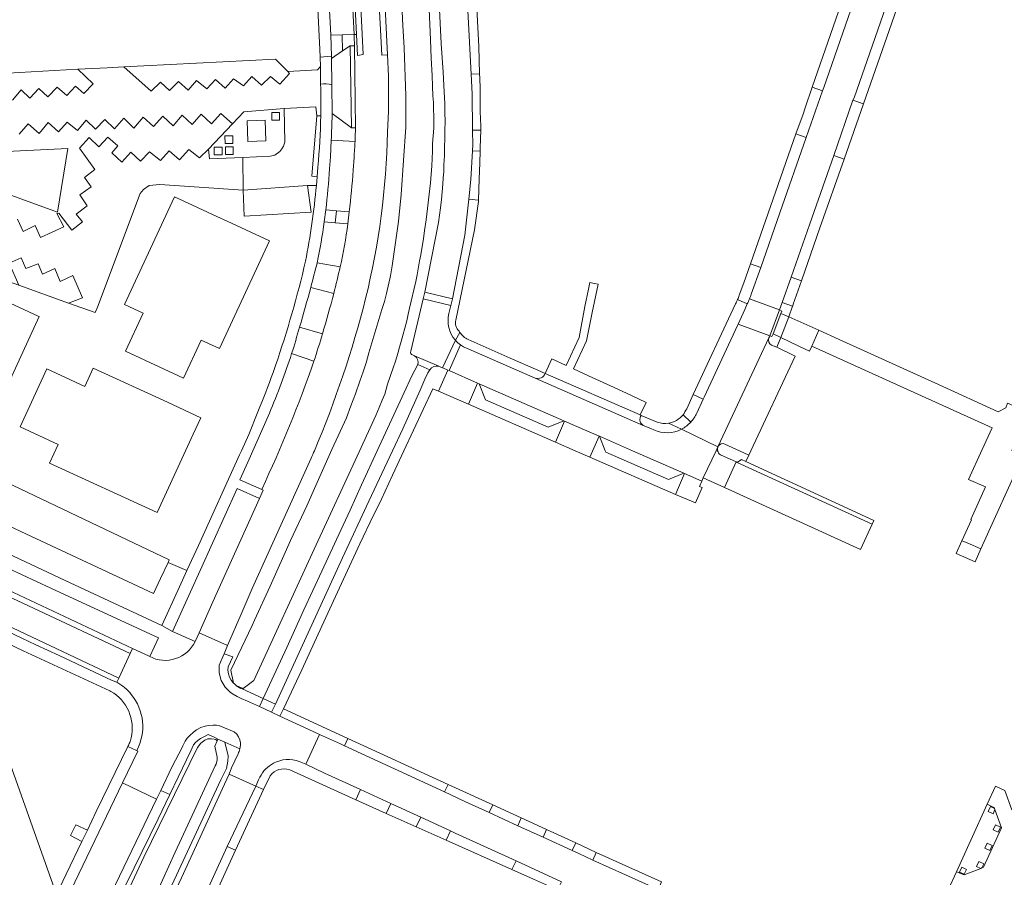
# Model space of a CAD drawing. Header units: metres. Extents: x 151213 to 156373, y 469495 to 475754.
# Tile 153 of 230: x 154002 to 154183, y 473422 to 473579. Entities that reach past the tile are written whole.
import ezdxf

# ---------------------------------------------------------------- set-up
doc = ezdxf.new("R2010")
doc.units = ezdxf.units.M
for name, color, linetype, lineweight in [('B-WE-OG-TERREIN_BEGROEID-GV', 252, 'Continuous', 18), ('B-WE-VH-GESLOTENVERHARDING_ASFALT-GV', 252, 'Continuous', 18), ('B-WE-VH-ONVERHARD-GV', 252, 'Continuous', 18), ('B-WE-VH-OPENVERHARDING-GV', 252, 'Continuous', 18), ('B-WE-VH-OPENVERHARDING_BETONELEMENT-GV', 252, 'Continuous', 18), ('B-WE-VH-OPENVERHARDING_BETONSTRAATSTEEN-GV', 252, 'Continuous', 18), ('B-WE-VH-OPENVERHARDING_STRAATBAKSTEEN-GV', 252, 'Continuous', 18), ('B-WE-VH-OPENVERHARDING_TEGEL-GV', 252, 'Continuous', 18)]:
    doc.layers.add(name, color=color, linetype=linetype, lineweight=lineweight)

msp = doc.modelspace()

# ---------------------------------------------------------------- linework, layer by layer
at = {"layer": 'B-WE-OG-TERREIN_BEGROEID-GV', "flags": 128}
for points in [[(154075.152, 473669.197), (154065.036, 473668.924), (154065.165, 473667.736), (154069.811, 473572.743), (154070.001, 473568.862)], [(154074.116, 473518.292), (154076.407, 473527.916), (154076.711, 473529.153), (154079.24, 473541.94), (154079.43, 473543.27), (154079.6, 473544.67), (154079.76, 473546.19), (154080.01, 473549.01), (154080.09, 473550.18), (154080.19, 473551.29), (154080.21, 473552.55), (154080.3, 473554.26), (154080.4, 473558.91), (154080.46, 473560.53), (154080.4, 473562.17), (154080.4, 473563.8), (154080.24, 473565.96), (154080.05, 473569.58), (154079.7, 473574.88), (154077.556, 473618.534), (154075.594, 473659.679), (154075.516, 473661.014), (154075.152, 473669.197)], [(154055.799, 473498.608), (154044.953, 473474.71), (154042.919, 473469.968), (154040.442, 473464.191), (154039.782, 473462.675), (154041.39, 473462.11), (154040.513, 473460.297), (154040.509, 473459.651), (154040.61, 473459.013), (154040.815, 473458.401), (154041.116, 473457.829), (154041.507, 473457.315), (154041.006, 473459.683), (154044.978, 473467.913), (154045.413, 473468.865), (154048.274, 473475.126), (154052.006, 473483.518), (154055.005, 473489.877), (154056.643, 473493.593), (154059.615, 473500.207), (154062.306, 473506.058), (154063.092, 473508.285), (154063.951, 473510.455), (154064.767, 473512.791), (154065.348, 473514.535), (154065.943, 473516.16), (154066.429, 473517.986), (154068.812, 473525.946), (154069.279, 473527.456), (154069.654, 473528.929), (154070.409, 473532.158), (154070.716, 473534.017), (154071.335, 473538.258), (154071.843, 473542.159), (154072.382, 473547.113), (154072.771, 473553.363), (154073.2, 473559.488), (154073.22, 473565.251), (154072.881, 473574.066), (154072.651, 473578.144), (154071.111, 473610.485)], [(154077.39, 473584.032), (154077.77, 473575.509), (154077.869, 473572.184), (154078.08, 473568.941), (154078.12, 473567.013), (154078.179, 473565.236), (154078.311, 473564.032), (154078.28, 473562.67), (154078.35, 473561.558), (154078.36, 473560.488), (154078.34, 473559.308), (154078.14, 473556.459), (154078.12, 473555.053), (154077.979, 473552.341), (154077.778, 473549.224), (154076.965, 473542.439), (154076.645, 473540.497), (154076.445, 473538.96), (154076.223, 473537.518), (154075.952, 473535.989), (154075.742, 473534.911), (154075.302, 473532.307), (154075.048, 473531.092), (154073.906, 473526.203), (154073.637, 473525.128), (154073.376, 473523.892), (154072.331, 473520.071), (154072.022, 473519.057), (154071.784, 473518.103), (154071.551, 473517.251), (154071.307, 473516.449), (154070.913, 473515.259), (154069.857, 473512.259), (154069.331, 473510.378), (154068.831, 473509.276), (154068.304, 473507.924), (154067.698, 473506.46), (154064.644, 473499.791), (154056.344, 473481.891), (154045.289, 473457.761), (154043.271, 473456.313), (154042.139, 473456.797), (154041.989, 473456.861), (154042.124, 473456.761), (154042.195, 473456.708), (154042.411, 473456.568), (154042.635, 473456.443), (154042.867, 473456.333), (154043.106, 473456.238), (154046.955, 473454.484), (154051.3, 473463.82), (154054.43, 473470.79), (154057.77, 473477.86), (154061.28, 473485.39), (154062.96, 473489.09), (154065.03, 473493.71), (154067.942, 473500), (154072.89, 473510.69), (154074.34, 473513.75), (154075.4, 473515.841)], [(154074.825, 473517.465), (154074.713, 473517.513), (154074.459, 473517.622)], [(154018.952, 473455.782), (154018.776, 473455.863), (154002.867, 473463.222), (154000, 473464.568), (153995.872, 473466.505), (153992.652, 473462.497), (153987.829, 473459.296), (153989.107, 473457.367), (153998.36, 473448.138), (154008.977, 473418.446), (154010.763, 473422.169), (154013.653, 473428.194), (154011.536, 473429.299), (154012.559, 473431.259), (154014.644, 473430.259), (154016.28, 473433.67), (154022.117, 473445.626)], [(154008.131, 473389.114), (154025.023, 473425.277), (154034.921, 473445.485), (154035.531, 473446.244), (154036.266, 473446.827), (154036.79, 473447.06), (154037.46, 473447.07), (154037.945, 473447.004), (154038.27, 473446.96), (154038.51, 473446.69), (154038.516, 473446.684), (154038.664, 473447.01), (154038.064, 473447.282), (154036.87, 473447.823), (154036.046, 473447.444), (154035.466, 473447.135), (154034.95, 473446.737), (154034.515, 473446.365), (154034.18, 473445.921), (154033.7, 473444.83), (154031.32, 473440.01), (154029.791, 473436.801), (154027.68, 473432.37), (154021.81, 473420.33)], [(154030.638, 473421.063), (154039.169, 473439.519), (154040.238, 473441.617), (154040.503, 473442.957), (154040.539, 473443.9), (154039.932, 473446.435), (154038.664, 473447.01), (154038.516, 473446.684), (154038.07, 473445.7), (154038.53, 473443.71), (154038.51, 473443.19), (154038.35, 473442.38), (154038.15, 473442.07), (154030.78, 473426.23), (154023.8, 473410.8)], [(154042.662, 473445.197), (154039.932, 473446.435), (154040.539, 473443.9), (154040.503, 473442.957), (154040.238, 473441.617), (154039.169, 473439.519), (154030.638, 473421.063), (154015.099, 473388.017), (154016.023, 473387.579), (154016.508, 473388.61), (154029.518, 473416.271), (154031.95, 473421.49), (154039.85, 473438.743), (154040.7, 473440.541)], [(154040.7, 473440.541), (154041.177, 473441.745), (154042.355, 473444.319)], [(154000, 473376.178), (154007.368, 473391.691), (154008.26, 473393.57), (154021.81, 473420.33), (154027.68, 473432.37), (154029.791, 473436.801), (154028.146, 473437.573), (154027.379, 473435.977), (154016.84, 473414.04), (154010.01, 473399.9), (154000.002, 473379.084)]]:
    msp.add_lwpolyline(points, dxfattribs=at)
at = {"layer": 'B-WE-OG-TERREIN_BEGROEID-GV'}
for points in [[(154070.001, 473568.862, -0.0198357), (154069.863, 473558.578)], [(154069.863, 473558.578, -0.0541038), (154065.816, 473527.954)], [(154065.816, 473527.954, -0.0381541), (154056.396, 473500)], [(154074.459, 473517.622, -0.4218562), (154074.116, 473518.292)], [(154075.4, 473515.841, 0.312287), (154074.825, 473517.465)], [(154056.396, 473500, -0.0023408), (154055.799, 473498.608)], [(154022.685, 473447.221, 0.3339709), (154018.952, 473455.782)], [(154022.435, 473446.381, 0.0288504), (154022.685, 473447.221)], [(154022.117, 473445.626, 0.0267631), (154022.435, 473446.381)], [(154042.355, 473444.319, 0.0697142), (154042.662, 473445.197)]]:
    msp.add_lwpolyline(points, format="xyb", dxfattribs=at)
at = {"layer": 'B-WE-OG-TERREIN_BEGROEID-GV', "flags": 128}
for points in [[(154000, 473478.44), (153954.052, 473500), (153939.82, 473506.68), (153911.029, 473520.106), (153909.477, 473516.93), (153923.375, 473510.41), (153931.271, 473506.663), (153937.38, 473503.796), (153945.479, 473500), (153953.93, 473496.039), (153954.016, 473496.001), (154000, 473474.457), (154022.968, 473463.686), (154025.879, 473462.321), (154026.109, 473462.189), (154027.715, 473465.598), (154010.546, 473473.495)], [(153962.153, 473503.968), (153936.567, 473516.014), (153935.841, 473514.4), (153936.202, 473514.217), (153937.587, 473513.517), (153939.6, 473512.626), (153938.347, 473510.044), (153939.64, 473509.41), (153959.71, 473500), (154000, 473481.102), (154010.584, 473476.135), (154028.362, 473467.886), (154031.585, 473474.977), (154032.955, 473477.992), (154029.492, 473479.439), (154028.104, 473476.515), (154026.787, 473473.741), (153993.81, 473489.141)], [(154030.3, 473466.801), (154034.443, 473464.965), (154035.181, 473466.565), (154037.744, 473472.255), (154046.299, 473491.243), (154042.22, 473493.081), (154035.399, 473477.973), (154033.621, 473474.077)]]:
    msp.add_lwpolyline(points, close=True, dxfattribs=at)
at = {"layer": 'B-WE-VH-GESLOTENVERHARDING_ASFALT-GV', "flags": 128}
msp.add_lwpolyline([(154000.002, 473379.084), (154010.01, 473399.9), (154016.84, 473414.04), (154027.379, 473435.977), (154021.127, 473438.989), (154002.88, 473401.05), (154001.77, 473398.79)], dxfattribs=at)
at = {"layer": 'B-WE-VH-ONVERHARD-GV', "flags": 128}
for points in [[(153927.483, 473590.212), (153918.447, 473568.825), (153912.14, 473537.553), (153914.121, 473533.712), (153924.358, 473529.157), (153942.837, 473520.358), (153969.698, 473507.906), (153981.309, 473502.772), (153993.115, 473497.346), (154029.668, 473479.923), (154029.492, 473479.439), (154032.955, 473477.992), (154035.056, 473482.607), (154042.638, 473499.259), (154042.969, 473500), (154044.312, 473503.004), (154045.99, 473507.153)], [(154056.776, 473548.78), (154055.16, 473548.78), (154055.807, 473543.874), (154043.513, 473543.14), (154043.328, 473547.917), (154027.965, 473548.914), (154026.024, 473548.726), (154025, 473547.998), (154024.38, 473547.27), (154016.51, 473526.409), (154016.068, 473525.424), (154011.202, 473527.157), (154002.075, 473530.408), (153994.011, 473533.28), (153985.096, 473536.456), (153977.871, 473539.029), (153956.608, 473546.602), (153945.273, 473550.639), (153946.93, 473554.241), (153952.461, 473566.26)], [(154048.788, 473514.389), (154049.244, 473515.673)]]:
    msp.add_lwpolyline(points, dxfattribs=at)
at = {"layer": 'B-WE-VH-ONVERHARD-GV'}
for points in [[(154054.76, 473534.827, 0.0254457), (154056.776, 473548.78)], [(154049.244, 473515.673, 0.0262008), (154054.76, 473534.827)], [(154045.99, 473507.153, 0.0157508), (154048.788, 473514.389)]]:
    msp.add_lwpolyline(points, format="xyb", dxfattribs=at)
at = {"layer": 'B-WE-VH-ONVERHARD-GV', "flags": 128}
for points in [[(154040.351, 473542.189), (154048.124, 473538.597), (154038.965, 473518.781), (154035.57, 473520.35), (154032.34, 473513.361), (154021.656, 473518.299), (154024.886, 473525.288), (154021.491, 473526.858), (154030.693, 473546.653), (154038.465, 473543.061)], [(154005.765, 473524.647), (153996.672, 473504.889), (153979.238, 473512.932), (153988.349, 473532.682), (154005.576, 473524.734)], [(154027.484, 473488.647), (154007.695, 473497.75), (154009.26, 473501.147), (154002.266, 473504.369), (154007.179, 473515.032), (154014.173, 473511.809), (154015.733, 473515.197), (154029.357, 473508.92), (154035.524, 473506.079), (154034.135, 473503.065)]]:
    msp.add_lwpolyline(points, close=True, dxfattribs=at)
at = {"layer": 'B-WE-VH-OPENVERHARDING-GV', "flags": 128}
for points in [[(154051.495, 473569.688), (154049.215, 473571.96), (154025.025, 473570.768), (154021.351, 473570.568), (154026.411, 473566.07), (154028.082, 473567.734), (154029.767, 473566.218), (154031.384, 473567.849), (154033.156, 473566.299), (154034.726, 473568.031), (154036.6, 473566.501), (154038.224, 473568.246), (154039.969, 473566.656), (154041.545, 473568.361), (154043.345, 473567.047), (154044.908, 473568.759), (154046.687, 473567.195), (154048.344, 473568.772), (154050.042, 473567.384), (154051.808, 473569.365)], [(154050.824, 473562.876), (154043.419, 473562.283), (154041.308, 473560.058), (154036.937, 473555.45), (154037.085, 473553.672), (154043.244, 473553.917), (154048.257, 473554.116), (154049.106, 473554.352), (154050.063, 473555.026), (154050.413, 473555.464), (154050.743, 473555.996), (154050.986, 473556.731)], [(154056.848, 473561.576), (154056.686, 473563.199), (154050.824, 473562.876), (154050.986, 473556.731), (154050.743, 473555.996), (154050.413, 473555.464), (154050.063, 473555.026), (154049.106, 473554.352), (154048.257, 473554.116), (154043.244, 473553.917), (154043.328, 473547.917), (154055.16, 473548.78), (154056.776, 473548.78), (154056.909, 473550.329), (154055.918, 473550.457)], [(154048.543, 473562.194), (154048.549, 473560.763), (154049.997, 473560.768), (154049.992, 473562.2)], [(154048.543, 473562.194), (154049.992, 473562.2), (154049.997, 473560.768), (154048.549, 473560.763)], [(154044.151, 473556.869), (154044.037, 473560.637), (154047.366, 473560.738), (154047.48, 473556.97)], [(154039.954, 473557.877), (154039.959, 473556.446), (154041.408, 473556.451), (154041.402, 473557.883)], [(154039.954, 473557.877), (154041.402, 473557.883), (154041.408, 473556.451), (154039.959, 473556.446)], [(154009.141, 473543.837), (153986.75, 473552.024), (153986.75, 473553.372), (153987.235, 473554.369), (154011.062, 473555.582)], [(154037.989, 473555.791), (154037.995, 473554.359), (154039.443, 473554.365), (154039.438, 473555.796)], [(154037.989, 473555.791), (154039.438, 473555.796), (154039.443, 473554.365), (154037.995, 473554.359)], [(154040.031, 473555.869), (154040.037, 473554.437), (154041.485, 473554.443), (154041.48, 473555.874)], [(154040.031, 473555.869), (154041.48, 473555.874), (154041.485, 473554.443), (154040.037, 473554.437)], [(154055.16, 473548.78), (154043.328, 473547.917), (154043.513, 473543.14), (154055.807, 473543.874)], [(154002.075, 473530.408), (154011.202, 473527.157), (154013.777, 473528.12), (154011.978, 473532.19), (154009.674, 473531.125), (154008.663, 473533.524), (154006.399, 473532.46), (154005.577, 473534.36), (154003.326, 473533.484), (154002.477, 473535.451), (154000.294, 473534.494)]]:
    msp.add_lwpolyline(points, close=True, dxfattribs=at)
for points in [[(154000.874, 473564.432), (154002.494, 473566.346), (154004.098, 473564.796), (154005.755, 473566.562), (154007.399, 473565.079), (154009.07, 473566.831), (154010.863, 473565.268), (154012.467, 473567.02), (154013.989, 473565.645), (154015.728, 473567.451), (154012.906, 473570.11), (154000, 473569.408)], [(154001.808, 473542.547), (154002.819, 473540.269), (154005.029, 473541.388), (154006.04, 473539.205), (154010.312, 473541.172), (154009.058, 473543.598), (154009.395, 473543.693), (154011.767, 473540.566), (154013.735, 473542.048), (154012.616, 473543.504), (154014.597, 473545.04), (154013.263, 473547.048), (154015.339, 473548.531), (154014.099, 473550.242), (154016.012, 473551.698), (154013.223, 473555.606), (154014.961, 473557.546), (154016.74, 473555.862), (154018.411, 473557.614), (154020.244, 473556.05), (154019.152, 473554.77), (154020.999, 473553.018), (154022.67, 473554.878), (154024.395, 473553.207), (154026.093, 473554.932), (154028.074, 473553.342), (154029.691, 473555.094), (154031.578, 473553.49), (154033.33, 473555.363), (154035.243, 473553.827), (154036.937, 473555.45), (154041.308, 473560.058), (154039.205, 473562.014), (154037.487, 473560.087), (154035.587, 473561.839), (154033.95, 473559.938), (154032.056, 473561.653), (154030.407, 473559.723), (154028.525, 473561.515), (154026.794, 473559.612), (154024.9, 473561.3), (154023.202, 473559.265), (154021.369, 473561.111), (154019.631, 473559.143), (154017.852, 473560.868), (154016.154, 473559.103), (154014.442, 473560.747), (154012.812, 473558.887), (154010.965, 473560.42), (154009.335, 473558.591), (154007.448, 473560.302), (154005.763, 473558.308), (154003.742, 473560.06), (154002.084, 473558.187)]]:
    msp.add_lwpolyline(points, dxfattribs=at)
at = {"layer": 'B-WE-VH-OPENVERHARDING_BETONELEMENT-GV', "flags": 128}
for points in [[(154063.752, 473574.436), (154062.974, 473574.407), (154063.236, 473559.344), (154063.956, 473559.37)], [(154142.168, 473525.219), (154142.328, 473525.682), (154141.926, 473525.873), (154140.136, 473521.135), (154140.538, 473521.009), (154140.732, 473521.464)]]:
    msp.add_lwpolyline(points, close=True, dxfattribs=at)
at = {"layer": 'B-WE-VH-OPENVERHARDING_BETONSTRAATSTEEN-GV', "flags": 128}
for points in [[(154069.811, 473572.743), (154068.778, 473572.692), (154063.793, 473667.681), (154060.698, 473667.527), (154065.344, 473572.822), (154064.307, 473572.669), (154064.116, 473576.534), (154063.721, 473576.529), (154063.727, 473576.117), (154063.752, 473574.436), (154063.956, 473559.37)], [(154070.001, 473568.862), (154069.811, 473572.743)], [(154057.542, 473567.37), (154057.506, 473570.618), (154056.939, 473570.012), (154051.495, 473569.688), (154051.808, 473569.365), (154050.042, 473567.384), (154048.344, 473568.772), (154046.687, 473567.195), (154044.908, 473568.759), (154043.345, 473567.047), (154041.545, 473568.361), (154039.969, 473566.656), (154038.224, 473568.246), (154036.6, 473566.501), (154034.726, 473568.031), (154033.156, 473566.299), (154031.384, 473567.849), (154029.767, 473566.218), (154028.082, 473567.734), (154026.411, 473566.07), (154021.351, 473570.568), (154018.286, 473570.402), (154012.906, 473570.11), (154015.728, 473567.451), (154013.989, 473565.645), (154012.467, 473567.02), (154010.863, 473565.268), (154009.07, 473566.831), (154007.399, 473565.079), (154005.755, 473566.562), (154004.098, 473564.796), (154002.494, 473566.346), (154000.874, 473564.432)], [(154002.084, 473558.187), (154003.742, 473560.06), (154005.763, 473558.308), (154007.448, 473560.302), (154009.335, 473558.591), (154010.965, 473560.42), (154012.812, 473558.887), (154014.442, 473560.747), (154016.154, 473559.103), (154017.852, 473560.868), (154019.631, 473559.143), (154021.369, 473561.111), (154023.202, 473559.265), (154024.9, 473561.3), (154026.794, 473559.612), (154028.525, 473561.515), (154030.407, 473559.723), (154032.056, 473561.653), (154033.95, 473559.938), (154035.587, 473561.839), (154037.487, 473560.087), (154039.205, 473562.014), (154041.308, 473560.058), (154043.419, 473562.283), (154050.824, 473562.876), (154056.686, 473563.199), (154056.848, 473561.576), (154057.558, 473561.548)], [(154000.294, 473534.494), (154002.477, 473535.451), (154003.326, 473533.484), (154005.577, 473534.36), (154006.399, 473532.46), (154008.663, 473533.524), (154009.674, 473531.125), (154011.978, 473532.19), (154013.777, 473528.12), (154011.202, 473527.157), (154016.068, 473525.424), (154016.51, 473526.409), (154024.38, 473547.27), (154025, 473547.998), (154026.024, 473548.726), (154027.965, 473548.914), (154043.328, 473547.917), (154043.244, 473553.917), (154037.085, 473553.672), (154036.937, 473555.45), (154035.243, 473553.827), (154033.33, 473555.363), (154031.578, 473553.49), (154029.691, 473555.094), (154028.074, 473553.342), (154026.093, 473554.932), (154024.395, 473553.207), (154022.67, 473554.878), (154020.999, 473553.018), (154019.152, 473554.77), (154020.244, 473556.05), (154018.411, 473557.614), (154016.74, 473555.862), (154014.961, 473557.546), (154013.223, 473555.606), (154016.012, 473551.698), (154014.099, 473550.242), (154015.339, 473548.531), (154013.263, 473547.048), (154014.597, 473545.04), (154012.616, 473543.504), (154013.735, 473542.048), (154011.767, 473540.566), (154009.395, 473543.693), (154009.058, 473543.598), (154010.312, 473541.172), (154006.04, 473539.205), (154005.029, 473541.388), (154002.819, 473540.269), (154001.808, 473542.547)], [(154063.866, 473556.857), (154059.492, 473557.099), (154059.334, 473554.004), (154059.199, 473551.832)], [(154063.685, 473553.873), (154063.545, 473551.545)], [(154063.545, 473551.545), (154063.685, 473553.873)], [(154058.481, 473544.255), (154060.482, 473544.112), (154062.803, 473543.936)], [(154062.803, 473543.936), (154062.548, 473541.677)], [(154062.548, 473541.677), (154060.247, 473541.895), (154058.178, 473542.091)], [(154056.903, 473534.558), (154061.141, 473533.775)], [(154136.717, 473528.755), (154138.462, 473533.682), (154136.605, 473534.371), (154135.352, 473530.886), (154134.523, 473528.579)], [(154059.943, 473528.89), (154055.722, 473530.025)], [(154081.146, 473525.211), (154081.495, 473526.693), (154076.407, 473527.916), (154074.116, 473518.292)], [(154134.21, 473527.794), (154136.005, 473526.978)], [(154136.005, 473526.978), (154135.567, 473525.938), (154134.331, 473523.291), (154140.136, 473521.135), (154141.926, 473525.873), (154136.402, 473527.927)], [(154053.671, 473522.703), (154057.879, 473521.481)], [(154140.48, 473519.425), (154141.406, 473519.013), (154142.176, 473520.82), (154140.732, 473521.464), (154140.538, 473521.009), (154140.136, 473521.135), (154140.064, 473520.938), (154139.962, 473520.746)], [(154074.825, 473517.465), (154079.294, 473515.548), (154079.516, 473515.453), (154079.535, 473515.445), (154079.964, 473515.254), (154082.316, 473520.296), (154082.26, 473520.357)], [(154082.316, 473520.296), (154079.964, 473515.254), (154079.987, 473515.244), (154080.906, 473514.829)], [(154080.906, 473514.829), (154081.156, 473514.73), (154083.244, 473519.461)], [(154139.962, 473520.746), (154130.629, 473500.824)], [(154131.895, 473501.234), (154134.551, 473500), (154136.28, 473499.197), (154136.657, 473500), (154144.83, 473517.4), (154141.406, 473519.013), (154140.48, 473519.425)], [(154056.31, 473516.471), (154052.218, 473517.861)], [(154074.459, 473517.622), (154074.713, 473517.513), (154074.825, 473517.465)], [(154079.294, 473515.548), (154074.825, 473517.465)], [(154075.4, 473515.841), (154077.633, 473514.874)], [(154127.901, 473509.475), (154126.056, 473510.33), (154124.867, 473507.731)], [(154126.707, 473506.905), (154127.901, 473509.475)], [(154048.112, 473506.938), (154044.133, 473497.876), (154042.716, 473494.669), (154046.704, 473492.905)], [(154124.19, 473506.588), (154125.592, 473505.263)], [(154130.629, 473500.824), (154130.584, 473500.727), (154130.252, 473500), (154127.901, 473495.021), (154131.803, 473493.243), (154133.949, 473497.936)], [(154046.704, 473492.905), (154046.994, 473492.777), (154046.299, 473491.243), (154037.744, 473472.255), (154035.181, 473466.565), (154040.442, 473464.191), (154042.919, 473469.968), (154044.953, 473474.71), (154055.799, 473498.608)], [(154133.949, 473497.936), (154131.062, 473499.256)], [(154053.61, 473442.866), (154054.807, 473442.393), (154057.342, 473447.863), (154056.187, 473448.413), (154050.032, 473451.199), (154048.533, 473451.935), (154046.286, 473452.983), (154044.072, 473453.979), (154042.959, 473454.497), (154042.177, 473454.856), (154041.482, 473455.263), (154040.957, 473455.571), (154039.961, 473456.574), (154039.253, 473457.799), (154038.881, 473459.163), (154038.87, 473460.577), (154039.782, 473462.675), (154040.442, 473464.191), (154035.181, 473466.565), (154034.443, 473464.965)], [(154026.109, 473462.189), (154025.879, 473462.321), (154022.968, 473463.686), (154022.531, 473462.756), (154020.408, 473458.233), (154020.04, 473457.449)], [(154023.722, 473444.926), (154023.705, 473444.887), (154023.916, 473444.789), (154021.127, 473438.989), (154027.379, 473435.977), (154028.146, 473437.573), (154030.205, 473441.86), (154032.143, 473445.578), (154032.231, 473445.781), (154032.654, 473446.618), (154033.016, 473447.152), (154033.487, 473447.687), (154034.154, 473448.276), (154034.747, 473448.729), (154035.536, 473449.133), (154036.338, 473449.404), (154036.931, 473449.504), (154037.788, 473449.545), (154038.368, 473449.545), (154038.975, 473449.427), (154038.981, 473449.425), (154039.89, 473449.083), (154041.621, 473448.34), (154042.129, 473447.896), (154042.446, 473447.433), (154042.709, 473446.89), (154042.817, 473446.31), (154042.808, 473445.865), (154042.662, 473445.197)], [(154042.355, 473444.319), (154041.177, 473441.745)], [(154041.177, 473441.745), (154040.7, 473440.541), (154045.636, 473438.352), (154046.146, 473439.523), (154046.378, 473439.999)], [(154206.397, 473420.451), (154208.764, 473425.818), (154202.981, 473428.484), (154202.701, 473427.555), (154189.58, 473433.54), (154187.474, 473432.733), (154184.655, 473434.011), (154183.335, 473437.57), (154181.66, 473438.384), (154180.139, 473435.033), (154181.437, 473434.351), (154181.481, 473434.231), (154181.549, 473434.043), (154182.76, 473430.71), (154179.464, 473423.452), (154179.132, 473423.325), (154178.936, 473423.251), (154175.863, 473422.079), (154174.462, 473422.595), (154172.957, 473419.316)]]:
    msp.add_lwpolyline(points, dxfattribs=at)
for points in [[(154065.165, 473667.736), (154063.793, 473667.681), (154068.778, 473572.692), (154069.811, 473572.743)], [(154060.818, 473643.404), (154064.116, 473576.534), (154064.307, 473572.669), (154065.344, 473572.822), (154060.698, 473667.527), (154059.617, 473667.49), (154060.365, 473652.631), (154060.596, 473648.466), (154060.744, 473645.472)], [(154063.35, 473583.551), (154063.721, 473576.529), (154064.116, 473576.534), (154060.818, 473643.404), (154060.397, 473643.38), (154060.746, 473635.975), (154060.871, 473633.374), (154061.23, 473625.931), (154061.37, 473623.334), (154061.74, 473615.898), (154061.827, 473614.269), (154062.3, 473605.013), (154062.372, 473603.352), (154062.737, 473595.9), (154062.863, 473593.287), (154063.236, 473585.837)], [(154061.094, 473583.448), (154059.069, 473583.367), (154059.405, 473576.359), (154061.477, 473576.429), (154063.721, 473576.529), (154063.35, 473583.551)], [(154062.974, 473574.407), (154061.583, 473573.487), (154059.521, 473572.122), (154059.596, 473567.283), (154059.677, 473562.006), (154063.236, 473559.344)], [(154086.774, 473569.274), (154085.209, 473569.224), (154085.393, 473565.583), (154085.473, 473558.896), (154086.983, 473558.914), (154087.01, 473559.68), (154086.9, 473562.38), (154086.9, 473566.61), (154086.8, 473568.47)], [(154144.947, 473558.218), (154146.836, 473557.567), (154149.85, 473566.144), (154147.918, 473566.825), (154146.636, 473563.056), (154146.265, 473561.836)], [(154151.9, 473554.273), (154153.788, 473553.614), (154157.368, 473563.776), (154155.433, 473564.441)], [(154086.81, 473552.9), (154086.856, 473555.037), (154085.457, 473555.129), (154085.191, 473549.825), (154084.786, 473546.257), (154086.555, 473546.057), (154086.701, 473549.94)], [(154144.352, 473526.656), (154144.464, 473526.965), (154145.943, 473531.206), (154144.042, 473531.876), (154142.421, 473527.277), (154144.328, 473526.589)], [(154081.78, 473527.941), (154076.711, 473529.153), (154076.407, 473527.916), (154081.495, 473526.693)], [(154140.732, 473521.464), (154142.176, 473520.82), (154143.619, 473524.623), (154142.168, 473525.219)], [(154149.144, 473522.146), (154143.619, 473524.623), (154142.176, 473520.82), (154145.506, 473519.245), (154147.445, 473518.327), (154147.846, 473519.216)], [(154149.144, 473522.146), (154147.846, 473519.216), (154181.038, 473504.202), (154179.176, 473500.251), (154176.686, 473494.738), (154179.784, 473493.34), (154177.092, 473487.381), (154177.248, 473487.31), (154175.473, 473483.448), (154176.407, 473483.064), (154178.943, 473481.953), (154186.707, 473499.107), (154184.804, 473500), (154184.664, 473500.066), (154185.726, 473502.409), (154186.944, 473505.097), (154187.779, 473507.019), (154183.845, 473508.766), (154183.552, 473507.866), (154182.161, 473507.143), (154171.164, 473512.184), (154152.88, 473520.438)], [(154081.156, 473514.73), (154080.906, 473514.829), (154079.202, 473510.967), (154084.734, 473508.576), (154086.415, 473512.441)], [(154116.883, 473504.657), (154116.524, 473504.964), (154116.394, 473505.162), (154116.303, 473505.382), (154116.256, 473505.614), (154116.295, 473506.085), (154116.38, 473506.306), (154116.505, 473506.508), (154116.323, 473506.587), (154098.849, 473514.195), (154098.813, 473514.211), (154098.72, 473513.946), (154098.545, 473513.726), (154098.332, 473513.543), (154098.088, 473513.405), (154097.821, 473513.316), (154097.387, 473513.289), (154096.991, 473513.368)], [(154086.698, 473512.32), (154087.855, 473509.373), (154099.403, 473504.351), (154102.29, 473505.504)], [(154102.414, 473505.453), (154100.742, 473501.59), (154104.375, 473500), (154107.059, 473498.825), (154108.733, 473502.698)], [(154114.92, 473500), (154108.825, 473502.659), (154109.853, 473500), (154109.959, 473499.727), (154121.503, 473494.714), (154124.325, 473495.897)], [(154158.962, 473486.508), (154134.11, 473497.863), (154133.949, 473497.936), (154131.803, 473493.243), (154156.824, 473481.838)], [(154134.11, 473497.863), (154158.962, 473486.508), (154159.276, 473487.194), (154135.722, 473498.055), (154134.927, 473498.421)], [(154000, 473474.457), (153954.016, 473496.001), (153953.552, 473495.042), (154022.531, 473462.756), (154022.968, 473463.686)], [(154124.447, 473495.836), (154122.785, 473491.99), (154126.448, 473490.406), (154127.685, 473493.226), (154127.188, 473493.453), (154127.622, 473494.43)], [(153953.552, 473495.042), (153951.487, 473490.772), (154020.408, 473458.233), (154022.531, 473462.756)], [(153951.031, 473489.83), (153951.042, 473489.825), (153977.356, 473477.456), (153984.775, 473473.949), (154000, 473466.793), (154005.175, 473464.361), (154009.468, 473462.365), (154019.219, 473457.79), (154020.04, 473457.449), (154020.408, 473458.233), (153951.487, 473490.772)], [(154046.955, 473454.484), (154046.286, 473452.983), (154048.533, 473451.935), (154049.223, 473453.406), (154049.24, 473453.443)], [(154062.543, 473447.116), (154061.953, 473445.758), (154080.335, 473437.297), (154080.997, 473438.69)], [(154064.018, 473435.864), (154069.626, 473433.352), (154070.464, 473435.187), (154064.902, 473437.752)], [(154089.184, 473434.92), (154088.536, 473433.54), (154093.782, 473431.087), (154094.437, 473432.555)], [(154181.481, 473434.231), (154181.437, 473434.351), (154180.139, 473435.033), (154177.129, 473428.405), (154174.462, 473422.595), (154175.863, 473422.079), (154178.936, 473423.251), (154178.163, 473423.611), (154178.586, 473424.517), (154179.492, 473424.094), (154179.132, 473423.325), (154179.464, 473423.452), (154182.76, 473430.71), (154181.549, 473434.043), (154181.185, 473433.266), (154180.28, 473433.688), (154180.703, 473434.594)], [(154075.124, 473430.888), (154080.653, 473428.429), (154081.396, 473430.155), (154075.948, 473432.687)], [(154182.564, 473430.809), (154182.14, 473429.904), (154181.235, 473430.326), (154181.658, 473431.232)], [(154099.093, 473430.411), (154098.44, 473428.954), (154103.782, 473426.526), (154104.458, 473427.942)], [(154041.914, 473426.575), (154040.362, 473427.274), (154035.034, 473415.54), (154036.543, 473414.912)], [(154181.02, 473427.45), (154180.596, 473426.545), (154179.691, 473426.967), (154180.114, 473427.873)], [(154108.239, 473426.187), (154107.623, 473424.783), (154119.64, 473419.345), (154120.217, 473420.744), (154116.007, 473422.657)], [(154093.476, 473424.621), (154092.715, 473423.032), (154096.676, 473421.275), (154101.112, 473419.308), (154101.815, 473420.801)], [(154176.333, 473423.06), (154175.909, 473422.155), (154175.004, 473422.577), (154175.427, 473423.483)]]:
    msp.add_lwpolyline(points, close=True, dxfattribs=at)
at = {"layer": 'B-WE-VH-OPENVERHARDING_BETONSTRAATSTEEN-GV'}
for points in [[(154069.863, 473558.578, 0.0198357), (154070.001, 473568.862)], [(154057.558, 473561.548, 0.0106492), (154057.542, 473567.37)], [(154063.956, 473559.37, -0.0054853), (154063.866, 473556.857)], [(154065.816, 473527.954, 0.0541038), (154069.863, 473558.578)], [(154063.866, 473556.857, -0.0067994), (154063.685, 473553.873)], [(154063.685, 473553.873, 0.0067994), (154063.866, 473556.857)], [(154059.199, 473551.832, -0.0134535), (154058.481, 473544.255)], [(154063.545, 473551.545, -0.0118309), (154062.803, 473543.936)], [(154062.803, 473543.936, 0.0118309), (154063.545, 473551.545)], [(154058.178, 473542.091, -0.0221852), (154056.903, 473534.558)], [(154062.548, 473541.677, -0.0246616), (154061.141, 473533.775)], [(154061.141, 473533.775, 0.0246616), (154062.548, 473541.677)], [(154061.141, 473533.775, -0.0061243), (154059.943, 473528.89)], [(154055.722, 473530.025, -0.0056178), (154053.671, 473522.703)], [(154059.943, 473528.89, -0.0094305), (154057.879, 473521.481)], [(154057.879, 473521.481, 0.0094305), (154059.943, 473528.89)], [(154134.523, 473528.579, -0.0164801), (154134.21, 473527.794)], [(154136.402, 473527.927, 0.008188), (154136.717, 473528.755)], [(154056.396, 473500, 0.0381541), (154065.816, 473527.954)], [(154136.005, 473526.978, 0.0117406), (154136.402, 473527.927)], [(154136.402, 473527.927, -0.0117406), (154136.005, 473526.978)], [(154082.26, 473520.357, -0.2472457), (154081.146, 473525.211)], [(154057.879, 473521.481, -0.0065678), (154056.31, 473516.471)], [(154083.244, 473519.461, -0.0470377), (154082.316, 473520.296)], [(154140.48, 473519.425, -0.4059642), (154139.962, 473520.746)], [(154139.962, 473520.746, 0.4059642), (154140.48, 473519.425)], [(154052.218, 473517.861, -0.0239413), (154048.112, 473506.938)], [(154074.116, 473518.292, 0.4218562), (154074.459, 473517.622)], [(154074.825, 473517.465, -0.312287), (154075.4, 473515.841)], [(154056.31, 473516.471, -0.0268968), (154046.704, 473492.905)], [(154046.704, 473492.905, 0.0268968), (154056.31, 473516.471)], [(154077.633, 473514.874, -0.3070549), (154079.294, 473515.548)], [(154124.867, 473507.731, -0.025304), (154124.19, 473506.588)], [(154125.592, 473505.263, 0.0895758), (154126.707, 473506.905)], [(154130.629, 473500.824, -0.3982843), (154131.895, 473501.234)], [(154055.799, 473498.608, 0.0023408), (154056.396, 473500)], [(154130.548, 473500, -0.1687291), (154130.629, 473500.824)], [(154131.062, 473499.256, -0.1869583), (154130.548, 473500)], [(154034.443, 473464.965, -0.4288286), (154026.109, 473462.189)], [(154020.04, 473457.449, -0.0980953), (154022.719, 473455.214)], [(154022.719, 473455.214, -0.3066718), (154023.722, 473444.926)], [(154042.662, 473445.197, -0.0697142), (154042.355, 473444.319)], [(154048.891, 473442.591, -0.2150861), (154053.61, 473442.866)], [(154046.378, 473439.999, -0.161607), (154048.891, 473442.591)]]:
    msp.add_lwpolyline(points, format="xyb", dxfattribs=at)
at = {"layer": 'B-WE-VH-OPENVERHARDING_STRAATBAKSTEEN-GV', "flags": 128}
for points in [[(154173.943, 473617.443), (154176.589, 473624.696), (154170.92, 473626.569), (154162.181, 473601.475), (154159.685, 473594.723), (154158.055, 473589.752), (154150.079, 473566.764), (154149.85, 473566.144), (154146.836, 473557.567), (154141.996, 473543.707), (154138.462, 473533.682), (154136.717, 473528.755)], [(154077.556, 473618.534), (154079.7, 473574.88), (154080.05, 473569.58), (154080.24, 473565.96), (154080.4, 473563.8), (154080.4, 473562.17), (154080.46, 473560.53), (154080.4, 473558.91), (154080.3, 473554.26), (154080.21, 473552.55), (154080.19, 473551.29), (154080.09, 473550.18), (154080.01, 473549.01), (154079.76, 473546.19), (154079.6, 473544.67), (154079.43, 473543.27), (154079.24, 473541.94), (154076.711, 473529.153), (154081.78, 473527.941), (154084.032, 473539.605), (154084.786, 473546.257), (154085.191, 473549.825), (154085.457, 473555.129), (154085.467, 473555.321), (154085.506, 473556.101), (154085.473, 473558.896), (154085.393, 473565.583), (154085.209, 473569.224), (154083.968, 473593.828)], [(154136.402, 473527.927), (154141.926, 473525.873), (154142.421, 473527.277), (154144.042, 473531.876), (154147.504, 473541.696), (154151.9, 473554.273), (154155.433, 473564.441), (154155.632, 473564.85), (154163.389, 473587.089), (154165.866, 473594.277), (154170.78, 473608.356), (154172.501, 473613.211), (154172.564, 473613.473), (154173.943, 473617.443)], [(154130.584, 473500.727), (154130.629, 473500.824), (154139.962, 473520.746), (154140.064, 473520.938), (154140.136, 473521.135), (154134.331, 473523.291), (154134.192, 473523.037), (154128.058, 473509.838), (154127.901, 473509.475), (154126.707, 473506.905)], [(154083.244, 473519.461), (154081.156, 473514.73), (154086.415, 473512.441), (154086.698, 473512.32), (154102.29, 473505.504), (154102.414, 473505.453), (154108.733, 473502.698), (154108.825, 473502.659), (154114.92, 473500), (154124.325, 473495.897), (154124.447, 473495.836), (154127.622, 473494.43), (154127.901, 473495.021)], [(154118.81, 473503.827), (154118.268, 473504.087), (154116.883, 473504.657), (154096.991, 473513.368), (154084.244, 473518.933), (154084.039, 473519)], [(154123.899, 473503.95), (154130.584, 473500.727)], [(154127.901, 473495.021), (154130.252, 473500), (154130.584, 473500.727), (154123.899, 473503.95)], [(154119.64, 473419.345), (154107.623, 473424.783), (154105.029, 473425.984), (154103.782, 473426.526), (154098.44, 473428.954), (154093.782, 473431.087), (154088.536, 473433.54), (154084.079, 473435.536), (154080.335, 473437.297), (154061.953, 473445.758), (154061.185, 473446.129), (154057.342, 473447.863), (154054.807, 473442.393), (154058.284, 473440.766), (154064.902, 473437.752), (154070.464, 473435.187), (154075.948, 473432.687), (154081.396, 473430.155), (154082.259, 473429.74), (154093.476, 473424.621), (154101.815, 473420.801)]]:
    msp.add_lwpolyline(points, dxfattribs=at)
at = {"layer": 'B-WE-VH-OPENVERHARDING_STRAATBAKSTEEN-GV'}
for points in [[(154136.717, 473528.755, -0.008188), (154136.402, 473527.927)], [(154084.039, 473519, -0.0336039), (154083.244, 473519.461)], [(154126.707, 473506.905, -0.0895758), (154125.592, 473505.263)], [(154125.592, 473505.263, -0.0930893), (154123.899, 473503.95)], [(154123.899, 473503.95, -0.2293219), (154118.81, 473503.827)]]:
    msp.add_lwpolyline(points, format="xyb", dxfattribs=at)
at = {"layer": 'B-WE-VH-OPENVERHARDING_STRAATBAKSTEEN-GV', "flags": 128}
msp.add_lwpolyline([(154045.636, 473438.352), (154040.7, 473440.541), (154039.85, 473438.743), (154031.95, 473421.49), (154029.518, 473416.271), (154016.508, 473388.61), (154021.646, 473386.242), (154025.4, 473394.455), (154030.417, 473405.432), (154035.034, 473415.54), (154040.362, 473427.274)], close=True, dxfattribs=at)
at = {"layer": 'B-WE-VH-OPENVERHARDING_TEGEL-GV', "flags": 128}
for points in [[(154057.487, 473572.368), (154059.556, 473572.495), (154059.405, 473576.359), (154059.069, 473583.367), (154058.941, 473585.662), (154058.584, 473593.113), (154058.444, 473595.713), (154058.071, 473603.145), (154057.859, 473606.747), (154055.767, 473606.633), (154055.851, 473604.914), (154057.418, 473573.743)], [(154086.774, 473569.274), (154086.61, 473574.3), (154086.35, 473580.1), (154085.599, 473593.917), (154083.968, 473593.828), (154085.209, 473569.224)], [(154167.763, 473593.608), (154165.866, 473594.277), (154163.389, 473587.089), (154155.632, 473564.85), (154155.433, 473564.441), (154157.368, 473563.776)], [(154147.918, 473566.825), (154149.85, 473566.144), (154150.079, 473566.764), (154158.055, 473589.752), (154156.168, 473590.446)], [(154061.477, 473576.429), (154059.405, 473576.359), (154059.556, 473572.495), (154059.521, 473572.122), (154061.583, 473573.487)], [(154086.983, 473558.914), (154085.473, 473558.896), (154085.506, 473556.101), (154085.467, 473555.321), (154085.457, 473555.129), (154086.856, 473555.037), (154086.861, 473555.251), (154086.87, 473555.69)], [(154144.947, 473558.218), (154136.605, 473534.371), (154138.462, 473533.682), (154141.996, 473543.707), (154146.836, 473557.567)], [(154153.788, 473553.614), (154151.9, 473554.273), (154147.504, 473541.696), (154144.042, 473531.876), (154145.943, 473531.206), (154149.353, 473540.984)], [(154058.481, 473544.255), (154058.178, 473542.091), (154060.247, 473541.895), (154060.482, 473544.112)], [(154109.495, 473512.537), (154106.782, 473513.79), (154104.033, 473515.06), (154106.409, 473520.196), (154107.481, 473525.417), (154108.332, 473529.444), (154108.581, 473530.619), (154107.878, 473530.768), (154107.07, 473530.939), (154106.803, 473529.673), (154106.131, 473526.54), (154105.058, 473520.819), (154102.666, 473515.691), (154100.051, 473516.899), (154098.813, 473514.211), (154098.849, 473514.195), (154116.323, 473506.587), (154117.415, 473508.878), (154114.682, 473510.141), (154112.186, 473511.294)], [(154141.926, 473525.873), (154142.328, 473525.682), (154142.168, 473525.219), (154143.619, 473524.623), (154144.328, 473526.589), (154142.421, 473527.277)], [(154067.942, 473500), (154065.03, 473493.71), (154062.96, 473489.09), (154061.28, 473485.39), (154057.77, 473477.86), (154054.43, 473470.79), (154051.3, 473463.82), (154046.955, 473454.484), (154049.24, 473453.443), (154061.55, 473480.33), (154066.4, 473490.76), (154070.745, 473500), (154072.64, 473504.03), (154075.82, 473511.15), (154076.69, 473513.15), (154077.23, 473514.32), (154077.633, 473514.874), (154075.4, 473515.841), (154074.34, 473513.75), (154072.89, 473510.69)], [(154086.415, 473512.441), (154084.734, 473508.576), (154100.742, 473501.59), (154102.414, 473505.453), (154102.29, 473505.504), (154099.403, 473504.351), (154087.855, 473509.373), (154086.698, 473512.32)], [(154108.825, 473502.659), (154108.733, 473502.698), (154107.059, 473498.825), (154122.785, 473491.99), (154124.447, 473495.836), (154124.325, 473495.897), (154121.503, 473494.714), (154109.959, 473499.727), (154109.853, 473500)], [(154178.943, 473481.953), (154176.407, 473483.064), (154175.473, 473483.448), (154174.397, 473481.123), (154177.918, 473479.594)], [(154056.187, 473448.413), (154057.342, 473447.863), (154061.185, 473446.129), (154061.953, 473445.758), (154062.543, 473447.116), (154050.687, 473452.584), (154050.032, 473451.199)], [(154039.932, 473446.435), (154042.662, 473445.197), (154042.808, 473445.865), (154042.817, 473446.31), (154042.709, 473446.89), (154042.446, 473447.433), (154042.129, 473447.896), (154041.621, 473448.34), (154039.89, 473449.083), (154038.981, 473449.425), (154038.975, 473449.427), (154038.368, 473449.545), (154037.788, 473449.545), (154036.931, 473449.504), (154036.338, 473449.404), (154035.536, 473449.133), (154034.747, 473448.729), (154034.154, 473448.276), (154033.487, 473447.687), (154033.016, 473447.152), (154032.654, 473446.618), (154032.231, 473445.781), (154032.143, 473445.578), (154030.205, 473441.86), (154028.146, 473437.573), (154029.791, 473436.801), (154031.32, 473440.01), (154033.7, 473444.83), (154034.18, 473445.921), (154034.515, 473446.365), (154034.95, 473446.737), (154035.466, 473447.135), (154036.046, 473447.444), (154036.87, 473447.823), (154038.064, 473447.282), (154038.664, 473447.01)], [(154023.705, 473444.887), (154022.117, 473445.626), (154016.28, 473433.67), (154014.644, 473430.259), (154013.653, 473428.194), (154010.763, 473422.169), (154008.977, 473418.446), (154002.94, 473405.859), (154000.23, 473400.21), (154000.1, 473399.9), (153998.47, 473396.037), (153998.93, 473396.27), (154000, 473396.852), (154000.29, 473397.01), (154000.64, 473397.25), (154001.13, 473397.79), (154001.37, 473398.09), (154001.77, 473398.79), (154002.88, 473401.05), (154021.127, 473438.989), (154023.916, 473444.789)], [(154040.362, 473427.274), (154041.914, 473426.575), (154047.049, 473437.725), (154045.636, 473438.352)], [(154080.997, 473438.69), (154080.335, 473437.297), (154084.079, 473435.536), (154088.536, 473433.54), (154089.184, 473434.92)], [(154070.464, 473435.187), (154069.626, 473433.352), (154075.124, 473430.888), (154075.948, 473432.687)], [(154098.44, 473428.954), (154099.093, 473430.411), (154094.437, 473432.555), (154093.782, 473431.087)], [(154013.653, 473428.194), (154014.644, 473430.259), (154012.559, 473431.259), (154011.536, 473429.299)], [(154081.396, 473430.155), (154080.653, 473428.429), (154092.715, 473423.032), (154093.476, 473424.621), (154082.259, 473429.74)], [(154103.782, 473426.526), (154105.029, 473425.984), (154107.623, 473424.783), (154108.239, 473426.187), (154104.458, 473427.942)]]:
    msp.add_lwpolyline(points, close=True, dxfattribs=at)
for points in [[(154059.521, 473572.122), (154059.556, 473572.495), (154057.487, 473572.368), (154057.506, 473570.618), (154057.542, 473567.37)], [(154059.596, 473567.283), (154059.521, 473572.122)], [(154059.669, 473561.635), (154059.677, 473562.006), (154059.596, 473567.283)], [(154059.199, 473551.832), (154059.334, 473554.004), (154059.492, 473557.099)], [(154057.055, 473552.149), (154056.909, 473550.329), (154056.776, 473548.78)], [(154082.42, 473524.02), (154085.845, 473540.605), (154086.547, 473545.831), (154086.555, 473546.057), (154084.786, 473546.257), (154084.032, 473539.605), (154081.78, 473527.941), (154081.495, 473526.693), (154081.146, 473525.211)], [(154058.178, 473542.091), (154058.481, 473544.255)], [(154133.831, 473526.983), (154126.056, 473510.33), (154127.901, 473509.475), (154128.058, 473509.838), (154134.192, 473523.037), (154134.331, 473523.291)], [(154134.331, 473523.291), (154135.567, 473525.938), (154136.005, 473526.978), (154134.21, 473527.794)], [(153959.71, 473500), (153939.64, 473509.41), (153938.347, 473510.044), (153936.38, 473511.008), (153934.412, 473511.972), (153920.155, 473518.675), (153918.12, 473519.632), (153912.13, 473522.448), (153911.029, 473520.106), (153939.82, 473506.68), (153954.052, 473500), (154000, 473478.44), (154010.546, 473473.495), (154027.715, 473465.598), (154026.109, 473462.189)], [(154082.26, 473520.357), (154082.316, 473520.296), (154083.147, 473521.758)], [(154083.147, 473521.758), (154082.316, 473520.296)], [(154083.07, 473521.879), (154082.994, 473522.009)], [(154084.039, 473519), (154084.244, 473518.933), (154096.991, 473513.368), (154097.387, 473513.289), (154097.821, 473513.316), (154098.088, 473513.405), (154098.332, 473513.543), (154098.545, 473513.726), (154098.72, 473513.946), (154098.813, 473514.211), (154097.499, 473514.789), (154092.419, 473517.022), (154084.668, 473520.43)], [(154049.244, 473515.673), (154048.788, 473514.389)], [(154077.633, 473514.874), (154077.23, 473514.32), (154076.69, 473513.15), (154075.82, 473511.15), (154072.64, 473504.03), (154070.745, 473500), (154066.4, 473490.76), (154061.55, 473480.33), (154049.24, 473453.443), (154049.223, 473453.406), (154048.533, 473451.935), (154050.032, 473451.199), (154050.687, 473452.584), (154054.06, 473459.71), (154057.78, 473467.77), (154061.78, 473476.37), (154064.74, 473482.92), (154067.28, 473488.15), (154068.041, 473489.681), (154068.748, 473491.104), (154070.77, 473495.52), (154072.857, 473500), (154078.18, 473511.381)], [(154078.18, 473511.381), (154079.202, 473510.967), (154080.906, 473514.829), (154079.987, 473515.244), (154079.964, 473515.254), (154079.535, 473515.445), (154079.516, 473515.453), (154079.294, 473515.548)], [(154045.99, 473507.153), (154044.312, 473503.004), (154042.969, 473500), (154042.638, 473499.259), (154035.056, 473482.607), (154032.955, 473477.992), (154031.585, 473474.977), (154028.362, 473467.886), (154030.3, 473466.801), (154033.621, 473474.077), (154035.399, 473477.973), (154042.22, 473493.081), (154046.299, 473491.243), (154046.994, 473492.777), (154046.704, 473492.905), (154042.716, 473494.669), (154044.133, 473497.876), (154048.112, 473506.938)], [(154119.453, 473505.248), (154116.505, 473506.508), (154116.38, 473506.306), (154116.295, 473506.085), (154116.256, 473505.614), (154116.303, 473505.382), (154116.394, 473505.162), (154116.524, 473504.964), (154116.883, 473504.657), (154118.268, 473504.087), (154118.81, 473503.827)], [(154125.592, 473505.263), (154124.19, 473506.588)], [(154121.501, 473505.064), (154123.899, 473503.95)], [(154123.899, 473503.95), (154121.501, 473505.064)], [(154131.062, 473499.256), (154133.949, 473497.936), (154134.11, 473497.863), (154134.927, 473498.421), (154135.722, 473498.055), (154136.28, 473499.197), (154134.551, 473500), (154131.895, 473501.234)], [(154034.443, 473464.965), (154030.3, 473466.801), (154028.362, 473467.886), (154010.584, 473476.135), (154000, 473481.102), (153959.71, 473500)], [(153943.736, 473490.955), (153953.05, 473486.74), (153987.281, 473470.537), (153993.661, 473467.543), (153994.317, 473467.235), (153995.872, 473466.505), (154000, 473464.568), (154002.867, 473463.222), (154018.776, 473455.863), (154018.952, 473455.782)], [(154020.04, 473457.449), (154019.219, 473457.79), (154009.468, 473462.365), (154005.175, 473464.361), (154000, 473466.793)], [(154041.507, 473457.315), (154041.116, 473457.829), (154040.815, 473458.401), (154040.61, 473459.013), (154040.509, 473459.651), (154040.513, 473460.297), (154041.39, 473462.11), (154039.782, 473462.675), (154038.87, 473460.577), (154038.881, 473459.163), (154039.253, 473457.799), (154039.961, 473456.574), (154040.957, 473455.571), (154041.482, 473455.263), (154042.177, 473454.856), (154042.959, 473454.497), (154044.072, 473453.979), (154046.286, 473452.983), (154046.955, 473454.484), (154043.106, 473456.238), (154042.867, 473456.333), (154042.635, 473456.443), (154042.411, 473456.568), (154042.195, 473456.708), (154042.124, 473456.761), (154041.989, 473456.861)], [(154022.117, 473445.626), (154023.705, 473444.887), (154023.722, 473444.926)], [(154051.859, 473441.349), (154064.018, 473435.864), (154064.902, 473437.752), (154058.284, 473440.766), (154054.807, 473442.393)], [(154054.807, 473442.393), (154053.61, 473442.866)], [(154046.378, 473439.999), (154046.146, 473439.523), (154045.636, 473438.352), (154047.049, 473437.725), (154048.24, 473440.247)]]:
    msp.add_lwpolyline(points, dxfattribs=at)
at = {"layer": 'B-WE-VH-OPENVERHARDING_TEGEL-GV'}
for points in [[(154059.596, 473567.283, 0.0878686), (154057.542, 473567.37)], [(154057.542, 473567.37, -0.0878686), (154059.596, 473567.283)], [(154057.542, 473567.37, -0.0106492), (154057.558, 473561.548)], [(154057.558, 473561.548, -0.017205), (154057.055, 473552.149)], [(154059.492, 473557.099, 0.0040784), (154059.669, 473561.635)], [(154058.481, 473544.255, 0.0134535), (154059.199, 473551.832)], [(154056.776, 473548.78, -0.0254457), (154054.76, 473534.827)], [(154056.903, 473534.558, 0.0221852), (154058.178, 473542.091)], [(154054.76, 473534.827, -0.0262008), (154049.244, 473515.673)], [(154055.722, 473530.025, 0.0033678), (154056.903, 473534.558)], [(154053.671, 473522.703, 0.0056178), (154055.722, 473530.025)], [(154134.21, 473527.794, -0.0155211), (154133.831, 473526.983)], [(154081.146, 473525.211, 0.2472457), (154082.26, 473520.357)], [(154082.994, 473522.009, -0.2783581), (154082.42, 473524.02)], [(154052.218, 473517.861, 0.003941), (154053.671, 473522.703)], [(154083.147, 473521.758, -0.0096257), (154083.07, 473521.879)], [(154084.668, 473520.43, -0.1351569), (154083.147, 473521.758)], [(154082.316, 473520.296, 0.0470377), (154083.244, 473519.461)], [(154083.244, 473519.461, 0.0336039), (154084.039, 473519)], [(154048.112, 473506.938, 0.0239413), (154052.218, 473517.861)], [(154079.294, 473515.548, 0.3070549), (154077.633, 473514.874)], [(154048.788, 473514.389, -0.0157508), (154045.99, 473507.153)], [(154124.19, 473506.588, -0.1844377), (154121.501, 473505.064)], [(154121.501, 473505.064, -0.1210815), (154119.453, 473505.248)], [(154123.899, 473503.95, 0.0930893), (154125.592, 473505.263)], [(154118.81, 473503.827, 0.2293219), (154123.899, 473503.95)], [(154131.895, 473501.234, 0.3982843), (154130.629, 473500.824)], [(154130.629, 473500.824, 0.1687291), (154130.548, 473500)], [(154130.548, 473500, 0.1869583), (154131.062, 473499.256)], [(154026.109, 473462.189, 0.4288286), (154034.443, 473464.965)], [(154022.719, 473455.214, 0.0980953), (154020.04, 473457.449)], [(154041.989, 473456.861, -0.0406259), (154041.507, 473457.315)], [(154018.952, 473455.782, -0.3339709), (154022.685, 473447.221)], [(154023.722, 473444.926, 0.3066718), (154022.719, 473455.214)], [(154022.685, 473447.221, -0.0288504), (154022.435, 473446.381)], [(154022.435, 473446.381, -0.0267631), (154022.117, 473445.626)], [(154053.61, 473442.866, 0.2150861), (154048.891, 473442.591)], [(154048.891, 473442.591, 0.161607), (154046.378, 473439.999)], [(154048.24, 473440.247, -0.3310464), (154051.859, 473441.349)]]:
    msp.add_lwpolyline(points, format="xyb", dxfattribs=at)

doc.saveas('drawing.dxf')
